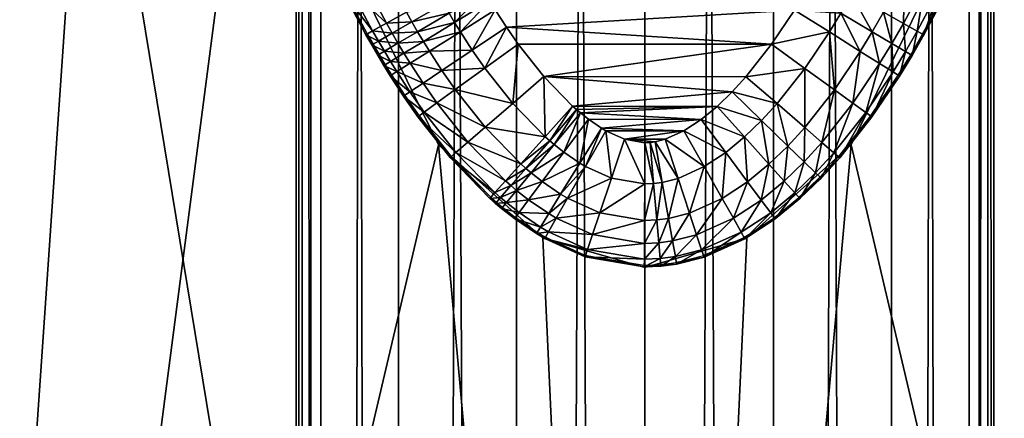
# Model space of a CAD drawing. Header units: millimetres. Extents: x -180 to -2, y -397 to 89.
# Tile 4 of 256: x -96.1 to -88.2, y -222.83 to -219.63. Entities that reach past the tile are written whole.
import ezdxf

# ---------------------------------------------------------------- set-up
doc = ezdxf.new("R2010")
doc.units = ezdxf.units.MM
doc.header["$MEASUREMENT"] = 0
doc.layers.add('Default', color=7, linetype='Continuous', true_color=0x000000)

msp = doc.modelspace()

# ---------------------------------------------------------------- meshes
at = {"layer": 'Default'}
mesh = msp.add_polyface(dxfattribs=at)
corners = [(-90.05, -339.1143, 1.4796), (-86.7578, -339.1143, -3.2595), (-91.0807, -339.1143, 1.3655), (-86.5807, -339.1143, -3.0824), (-89.1008, -339.1143, 1.8414), (-95.4035, -339.1143, -3.2595), (-88.4773, -339.1143, 2.3923), (-88.2807, -339.1143, 2.9905), (-93.0606, -339.1143, 1.8414), (-95.5807, -339.1143, -3.0824), (-92.1113, -339.1143, 1.4796), (-93.6841, -339.1143, 2.3923), (-93.8807, -339.1143, 2.9905), (-93.8339, -339.1143, 2.6948), (-95.5807, -339.1143, 9.0634), (-86.5807, -339.1143, 9.0634), (-88.3274, -339.1143, 3.2862), (-88.4773, -339.1143, 3.5887), (-86.7578, -339.1143, 9.2405), (-89.1008, -339.1143, 4.1395), (-90.05, -339.1143, 4.5014), (-93.0606, -339.1143, 4.1395), (-93.6841, -339.1143, 3.5887), (-95.4035, -339.1143, 9.2405), (-91.0807, -339.1143, 4.6155), (-92.1113, -339.1143, 4.5014), (-86.1999, -339.4951, 8.4207), (-86.5807, -339.1143, -3.0824), (-86.5807, -339.1143, 9.0634), (-86.1999, -339.4951, -2.4397), (-95.5807, -339.1143, -3.0824), (-95.9615, -339.4951, -2.4397), (-95.5807, -339.1143, 9.0634), (-95.4035, -339.1143, -3.2595), (-86.7578, -339.1143, -3.2595), (-87.4005, -339.4951, -3.6403), (-94.7608, -339.4951, -3.6403), (-94.7608, -339.4951, 9.6213), (-87.4005, -339.4951, 9.6213), (-95.4035, -339.1143, 9.2405), (-86.7578, -339.1143, 9.2405), (-93.8339, -89.1143, 2.6948), (-93.8339, -339.1143, 2.6948), (-93.8807, -339.1143, 2.9905), (-93.0606, -89.1143, 1.8414), (-93.0606, -339.1143, 1.8414), (-93.6841, -339.1143, 2.3923), (-93.6841, -89.1143, 2.3923), (-91.0807, -89.1143, 1.3655), (-91.0807, -339.1143, 1.3655), (-92.1113, -339.1143, 1.4796), (-89.1008, -89.1143, 1.8414), (-89.1008, -339.1143, 1.8414), (-90.05, -339.1143, 1.4796), (-88.4773, -89.1143, 2.3923), (-88.4773, -339.1143, 2.3923), (-90.05, -89.1143, 1.4796), (-92.1113, -89.1143, 1.4796), (-88.3274, -89.1143, 3.2862), (-88.3274, -339.1143, 3.2862), (-88.2807, -339.1143, 2.9905)]
mesh.append_faces([[corners[k] for k in face] for face in [(0, 1, 2, 2), (3, 1, 4, 4), (5, 2, 1, 1), (1, 0, 4, 4), (3, 4, 6, 6), (6, 7, 3, 3), (8, 5, 9, 9), (2, 5, 10, 10), (10, 5, 8, 8), (9, 11, 8, 8), (9, 12, 13, 13), (9, 13, 11, 11), (14, 12, 9, 9), (15, 7, 16, 16), (15, 16, 17, 17), (18, 15, 19, 19), (17, 19, 15, 15), (20, 18, 19, 19), (15, 3, 7, 7), (14, 21, 22, 22), (23, 24, 25, 25), (23, 21, 14, 14), (24, 18, 20, 20), (25, 21, 23, 23), (24, 23, 18, 18), (12, 14, 22, 22), (26, 27, 28, 28), (26, 29, 27, 27), (30, 31, 32, 32), (33, 34, 35, 35), (36, 33, 35, 35), (37, 38, 39, 39), (40, 39, 38, 38), (41, 42, 43, 43), (44, 45, 46, 46), (47, 46, 42, 42), (48, 49, 50, 50), (51, 52, 53, 53), (54, 55, 52, 52), (56, 53, 49, 49), (57, 50, 45, 45), (58, 59, 60, 60)]])
mesh = msp.add_polyface(dxfattribs=at)
corners = [(-90.05, -89.1143, 1.4796), (-91.0807, -89.1143, 1.3655), (-92.1113, -89.1143, 1.4796), (-89.1008, -89.1143, 1.8414), (-93.8339, -89.1143, 2.6948), (-89.1008, -89.1143, 4.1395), (-93.0606, -89.1143, 1.8414), (-93.6841, -89.1143, 2.3923), (-93.8807, -89.1143, 2.9905), (-93.6841, -89.1143, 3.5887), (-88.2807, -89.1143, 2.9905), (-88.4773, -89.1143, 2.3923), (-88.4773, -89.1143, 3.5887), (-88.3274, -89.1143, 3.2862), (-90.05, -89.1143, 4.5014), (-92.1113, -89.1143, 4.5014), (-93.0606, -89.1143, 4.1395), (-91.0807, -89.1143, 4.6155), (-93.8339, -89.1143, 2.6948), (-93.8807, -339.1143, 2.9905), (-93.8807, -89.1143, 2.9905), (-93.0606, -89.1143, 1.8414), (-93.6841, -339.1143, 2.3923), (-93.6841, -89.1143, 2.3923), (-93.8339, -339.1143, 2.6948), (-91.0807, -89.1143, 1.3655), (-92.1113, -339.1143, 1.4796), (-92.1113, -89.1143, 1.4796), (-89.1008, -89.1143, 1.8414), (-90.05, -339.1143, 1.4796), (-90.05, -89.1143, 1.4796), (-88.4773, -89.1143, 2.3923), (-89.1008, -339.1143, 1.8414), (-91.0807, -339.1143, 1.3655), (-93.0606, -339.1143, 1.8414), (-88.3274, -89.1143, 3.2862), (-88.2807, -339.1143, 2.9905), (-88.2807, -89.1143, 2.9905), (-89.1008, -89.1143, 4.1395), (-89.1008, -339.1143, 4.1395), (-88.4773, -339.1143, 3.5887), (-88.4773, -89.1143, 3.5887), (-90.05, -89.1143, 4.5014), (-90.05, -339.1143, 4.5014), (-88.3274, -339.1143, 3.2862), (-92.1113, -89.1143, 4.5014), (-92.1113, -339.1143, 4.5014), (-91.0807, -339.1143, 4.6155), (-91.0807, -89.1143, 4.6155), (-93.6841, -89.1143, 3.5887), (-93.6841, -339.1143, 3.5887), (-93.0606, -339.1143, 4.1395), (-93.0606, -89.1143, 4.1395), (-93.8807, -89.1143, 2.9905), (-93.8807, -339.1143, 2.9905), (-93.6841, -339.1143, 3.5887), (-93.6841, -89.1143, 3.5887), (-88.2807, -89.1143, 2.9905), (-88.2807, -339.1143, 2.9905), (-88.4773, -339.1143, 2.3923), (-88.4773, -89.1143, 2.3923)]
mesh.append_faces([[corners[k] for k in face] for face in [(0, 1, 2, 2), (3, 0, 2, 2), (4, 5, 3, 3), (4, 2, 6, 6), (7, 4, 6, 6), (4, 3, 2, 2), (8, 9, 4, 4), (10, 11, 3, 3), (12, 13, 10, 10), (10, 5, 12, 12), (14, 5, 4, 4), (15, 9, 16, 16), (15, 17, 14, 14), (15, 4, 9, 9), (4, 15, 14, 14), (10, 3, 5, 5), (18, 19, 20, 20), (21, 22, 23, 23), (23, 24, 18, 18), (25, 26, 27, 27), (28, 29, 30, 30), (31, 32, 28, 28), (30, 33, 25, 25), (27, 34, 21, 21), (35, 36, 37, 37), (38, 39, 40, 40), (38, 40, 41, 41), (42, 43, 39, 39), (42, 39, 38, 38), (41, 40, 44, 44), (41, 44, 35, 35), (45, 46, 47, 47), (45, 47, 48, 48), (49, 50, 51, 51), (49, 51, 52, 52), (53, 54, 55, 55), (53, 55, 56, 56), (52, 51, 46, 46), (52, 46, 45, 45), (48, 47, 43, 43), (48, 43, 42, 42), (57, 58, 59, 59), (57, 59, 60, 60)]])
mesh = msp.add_polyface(dxfattribs=at)
corners = [(-101.9103, -171.1143, -4.3036), (-101.4108, -244.1143, -5.5095), (-101.9103, -244.1143, -4.3036), (-102.0807, -207.6143, -3.0095), (-102.0807, -244.1143, -3.0095), (-100.6162, -171.1143, -6.545), (-99.5807, -244.1143, -7.3396), (-100.6162, -244.1143, -6.545), (-99.5807, -171.1143, -7.3396), (-98.3748, -244.1143, -7.8391), (-97.0807, -207.6143, -8.0095), (-97.0807, -244.1143, -8.0095), (-97.0807, -239.1143, 13.9905), (-97.0807, -207.6143, 13.9905), (-98.9941, -239.1143, 13.6099), (-102.0807, -207.6143, 8.9905), (-102.0807, -239.1143, 8.9905), (-101.7001, -239.1143, 10.9039), (-80.0807, -207.6143, -3.0095), (-80.0807, -244.1143, -3.0095), (-80.251, -244.1143, -4.3036), (-83.7866, -244.1143, -7.8391), (-85.0807, -244.1143, -8.0095), (-85.0807, -207.6143, -8.0095), (-82.5807, -171.1143, -7.3396), (-81.5451, -244.1143, -6.545), (-82.5807, -244.1143, -7.3396), (-85.0807, -207.6143, 13.9905), (-85.0807, -239.1143, 13.9905), (-83.2402, -239.1143, 13.6394), (-80.0807, -207.6143, 8.9905), (-80.4317, -239.1143, 10.831), (-80.0807, -239.1143, 8.9905), (-90.2618, -221.3806, 13.9905), (-91.0807, -239.1143, 13.9905), (-89.4242, -220.6314, 13.9905), (-85.0807, -239.1143, 13.9905), (-91.0807, -221.6143, 13.9905), (-85.0807, -207.6143, 13.9905), (-86.8966, -212.7677, 13.9905), (-85.0807, -239.1143, 13.9905), (-91.8995, -221.3806, 13.9905), (-92.7371, -220.6314, 13.9905), (-97.0807, -239.1143, 13.9905), (-95.2647, -212.7677, 13.9905), (-97.0807, -207.6143, 13.9905), (-94.2626, -217.5139, 13.9905), (-102.0807, -244.1143, 3.9905), (-102.0807, -207.6143, -3.0095), (-102.0807, -244.1143, 0.4905), (-102.0807, -244.1143, 3.9905), (-102.0807, -243.7633, 5.831), (-102.0807, -207.6143, 8.9905), (-102.0807, -242.6499, 7.526), (-102.0807, -243.7633, 5.831), (-102.0807, -244.1143, -3.0095), (-102.0807, -244.1143, 0.4905), (-91.0807, -244.1143, -8.0095), (-97.0807, -244.1143, -8.0095), (-97.0807, -207.6143, -8.0095), (-85.0807, -207.6143, -8.0095), (-85.0807, -244.1143, -8.0095), (-80.0807, -207.6143, -3.0095), (-80.0807, -244.1143, 0.4905), (-80.0807, -244.1143, -3.0095), (-80.0807, -207.6143, 8.9905), (-80.0807, -243.7633, 5.831), (-80.0807, -244.1143, 3.9905), (-80.0807, -239.1143, 8.9905), (-80.0807, -242.6499, 7.526)]
mesh.append_faces([[corners[k] for k in face] for face in [(0, 1, 2, 2), (3, 2, 4, 4), (5, 6, 7, 7), (8, 9, 6, 6), (9, 10, 11, 11), (12, 13, 14, 14), (15, 16, 17, 17), (18, 19, 20, 20), (21, 22, 23, 23), (24, 25, 26, 26), (27, 28, 29, 29), (30, 31, 32, 32), (33, 34, 35, 35), (36, 35, 34, 34), (37, 34, 33, 33), (38, 39, 40, 40), (34, 41, 42, 42), (37, 41, 34, 34), (43, 34, 42, 42), (44, 45, 43, 43), (46, 44, 43, 43), (47, 48, 49, 49), (50, 51, 52, 52), (52, 48, 50, 50), (53, 52, 54, 54), (55, 56, 48, 48), (57, 58, 59, 59), (60, 61, 57, 57), (62, 63, 64, 64), (65, 66, 67, 67), (63, 62, 67, 67), (65, 68, 69, 69), (66, 65, 69, 69), (62, 65, 67, 67)]])
mesh = msp.add_polyface(dxfattribs=at)
corners = [(-95.2647, -212.7677, 13.9905), (-95.2647, -212.7677, 14.9905), (-95.5807, -207.6143, 14.9905), (-95.5807, -207.6143, 13.9905), (-92.7371, -220.6314, 13.9905), (-92.7371, -220.6314, 14.9905), (-94.2626, -217.5139, 14.9905), (-94.2626, -217.5139, 13.9905), (-91.8995, -221.3806, 13.9905), (-91.8995, -221.3806, 14.9905), (-90.2618, -221.3806, 13.9905), (-90.2618, -221.3806, 14.9905), (-91.0807, -221.6143, 14.9905), (-91.0807, -221.6143, 13.9905), (-87.8987, -217.5139, 13.9905), (-87.8987, -217.5139, 14.9905), (-89.4242, -220.6314, 14.9905), (-89.4242, -220.6314, 13.9905), (-86.8966, -212.7677, 13.9905), (-86.8966, -212.7677, 14.9905), (-90.2618, -221.3806, 14.9905), (-90.2618, -221.3806, 13.9905), (-86.5807, -207.6143, 13.9905), (-86.5807, -207.6143, 14.9905), (-91.0807, -221.6143, 13.9905), (-91.0807, -221.6143, 14.9905), (-91.8995, -221.3806, 14.9905), (-91.8995, -221.3806, 13.9905), (-101.9103, -171.1143, -4.3036), (-101.4108, -171.1143, -5.5095), (-101.4108, -244.1143, -5.5095), (-100.6162, -244.1143, -6.545), (-101.4108, -171.1143, -5.5095), (-100.6162, -171.1143, -6.545), (-99.5807, -171.1143, -7.3396), (-99.5807, -244.1143, -7.3396), (-99.5807, -171.1143, -7.3396), (-98.3748, -171.1143, -7.8391), (-98.3748, -244.1143, -7.8391), (-98.3748, -171.1143, -7.8391), (-97.0807, -207.6143, -8.0095), (-98.9211, -176.1143, 13.6394), (-100.6162, -239.1143, 12.526), (-98.9941, -239.1143, 13.6099), (-85.0807, -207.6143, -8.0095), (-83.7866, -171.1143, -7.8391), (-83.7866, -244.1143, -7.8391), (-80.4613, -176.1143, 10.9039), (-81.5451, -239.1143, 12.526), (-80.4317, -239.1143, 10.831), (-86.8966, -212.7677, 13.9905), (-85.0807, -207.6143, 13.9905), (-86.5807, -207.6143, 13.9905), (-85.0807, -239.1143, 13.9905), (-87.8987, -217.5139, 13.9905), (-89.4242, -220.6314, 13.9905), (-97.0807, -239.1143, 13.9905), (-92.7371, -220.6314, 13.9905), (-94.2626, -217.5139, 13.9905), (-97.0807, -207.6143, 13.9905), (-95.2647, -212.7677, 13.9905), (-95.5807, -207.6143, 13.9905), (-102.0807, -242.6499, 7.526), (-102.0807, -239.1143, 8.9905), (-102.0807, -207.6143, 8.9905), (-85.0807, -207.6143, -8.0095), (-91.0807, -244.1143, -8.0095), (-97.0807, -207.6143, -8.0095)]
mesh.append_faces([[corners[k] for k in face] for face in [(0, 1, 2, 2), (0, 2, 3, 3), (4, 5, 6, 6), (4, 6, 7, 7), (8, 9, 5, 5), (8, 5, 4, 4), (7, 6, 1, 1), (7, 1, 0, 0), (10, 11, 12, 12), (10, 12, 13, 13), (14, 15, 16, 16), (14, 16, 17, 17), (18, 19, 15, 15), (18, 15, 14, 14), (17, 16, 20, 20), (17, 20, 21, 21), (22, 23, 19, 19), (22, 19, 18, 18), (24, 25, 26, 26), (24, 26, 27, 27), (28, 29, 30, 30), (31, 30, 32, 32), (33, 34, 35, 35), (36, 37, 38, 38), (38, 39, 40, 40), (41, 42, 43, 43), (44, 45, 46, 46), (47, 48, 49, 49), (50, 51, 52, 52), (53, 54, 55, 55), (53, 50, 54, 54), (56, 57, 58, 58), (59, 60, 61, 61), (62, 63, 64, 64), (65, 66, 67, 67)]])
mesh = msp.add_polyface(dxfattribs=at)
corners = [(-94.2626, -197.7149, 13.9905), (-94.2626, -197.7149, 14.9905), (-92.7371, -194.5973, 14.9905), (-92.7371, -194.5973, 13.9905), (-95.2647, -202.461, 13.9905), (-95.2647, -202.461, 14.9905), (-91.8995, -193.8481, 14.9905), (-91.8995, -193.8481, 13.9905), (-95.5807, -207.6143, 13.9905), (-95.5807, -207.6143, 14.9905), (-86.8966, -202.461, 13.9905), (-86.8966, -202.461, 14.9905), (-86.5807, -207.6143, 14.9905), (-86.5807, -207.6143, 13.9905), (-87.8987, -197.7149, 13.9905), (-87.8987, -197.7149, 14.9905), (-90.2618, -193.8481, 13.9905), (-90.2618, -193.8481, 14.9905), (-89.4242, -194.5973, 14.9905), (-89.4242, -194.5973, 13.9905), (-91.0807, -193.6143, 13.9905), (-90.2618, -193.8481, 14.9905), (-90.2618, -193.8481, 13.9905), (-101.9103, -244.1143, -4.3036), (-102.0807, -207.6143, -3.0095), (-101.9103, -171.1143, -4.3036), (-98.9211, -176.1143, 13.6394), (-100.6162, -176.1143, 12.526), (-100.6162, -239.1143, 12.526), (-98.9211, -176.1143, 13.6394), (-98.9941, -239.1143, 13.6099), (-97.0807, -207.6143, 13.9905), (-101.7001, -239.1143, 10.9039), (-101.7296, -176.1143, 10.831), (-102.0807, -207.6143, 8.9905), (-100.6162, -239.1143, 12.526), (-100.6162, -176.1143, 12.526), (-80.7505, -244.1143, -5.5095), (-81.5451, -244.1143, -6.545), (-81.5451, -171.1143, -6.545), (-80.251, -244.1143, -4.3036), (-80.7505, -171.1143, -5.5095), (-80.251, -171.1143, -4.3036), (-80.0807, -207.6143, -3.0095), (-82.5807, -244.1143, -7.3396), (-83.7866, -244.1143, -7.8391), (-83.7866, -171.1143, -7.8391), (-82.5807, -171.1143, -7.3396), (-83.2402, -239.1143, 13.6394), (-81.5451, -239.1143, 12.526), (-81.5451, -176.1143, 12.526), (-83.2402, -239.1143, 13.6394), (-83.1672, -176.1143, 13.6099), (-85.0807, -207.6143, 13.9905), (-80.4613, -176.1143, 10.9039), (-80.4317, -239.1143, 10.831), (-80.0807, -207.6143, 8.9905), (-80.4613, -176.1143, 10.9039), (-81.5451, -176.1143, 12.526), (-81.5451, -239.1143, 12.526), (-85.0807, -207.6143, 13.9905), (-85.0807, -176.1143, 13.9905), (-86.8966, -202.461, 13.9905), (-95.5807, -207.6143, 13.9905), (-95.2647, -202.461, 13.9905), (-97.0807, -207.6143, 13.9905), (-86.5807, -207.6143, 13.9905)]
mesh.append_faces([[corners[k] for k in face] for face in [(0, 1, 2, 2), (0, 2, 3, 3), (4, 5, 1, 1), (4, 1, 0, 0), (3, 2, 6, 6), (3, 6, 7, 7), (8, 9, 5, 5), (8, 5, 4, 4), (10, 11, 12, 12), (10, 12, 13, 13), (14, 15, 11, 11), (14, 11, 10, 10), (16, 17, 18, 18), (16, 18, 19, 19), (20, 21, 22, 22), (19, 18, 15, 15), (19, 15, 14, 14), (23, 24, 25, 25), (26, 27, 28, 28), (29, 30, 31, 31), (32, 33, 34, 34), (32, 35, 36, 36), (37, 38, 39, 39), (40, 37, 41, 41), (40, 42, 43, 43), (44, 45, 46, 46), (47, 39, 38, 38), (48, 49, 50, 50), (51, 52, 53, 53), (54, 55, 56, 56), (57, 58, 59, 59), (60, 61, 62, 62), (63, 64, 65, 65), (60, 62, 66, 66)]])
mesh = msp.add_polyface(dxfattribs=at)
corners = [(-91.8995, -193.8481, 13.9905), (-91.8995, -193.8481, 14.9905), (-91.0807, -193.6143, 14.9905), (-91.0807, -193.6143, 13.9905), (-91.0807, -193.6143, 13.9905), (-91.0807, -193.6143, 14.9905), (-90.2618, -193.8481, 14.9905), (-100.6162, -244.1143, -6.545), (-101.4108, -171.1143, -5.5095), (-100.6162, -171.1143, -6.545), (-97.0807, -207.6143, 13.9905), (-97.0807, -176.1143, 13.9905), (-98.9211, -176.1143, 13.6394), (-102.0807, -207.6143, 8.9905), (-101.7296, -176.1143, 10.831), (-102.0807, -176.1143, 8.9905), (-101.7001, -239.1143, 10.9039), (-100.6162, -176.1143, 12.526), (-80.7505, -244.1143, -5.5095), (-81.5451, -171.1143, -6.545), (-80.7505, -171.1143, -5.5095), (-80.251, -244.1143, -4.3036), (-80.251, -171.1143, -4.3036), (-80.0807, -171.1143, -3.0095), (-80.0807, -207.6143, -3.0095), (-82.5807, -244.1143, -7.3396), (-83.7866, -171.1143, -7.8391), (-82.5807, -171.1143, -7.3396), (-83.2402, -239.1143, 13.6394), (-81.5451, -176.1143, 12.526), (-83.1672, -176.1143, 13.6099), (-85.0807, -176.1143, 13.9905), (-85.0807, -207.6143, 13.9905), (-83.1672, -176.1143, 13.6099), (-80.0807, -207.6143, 8.9905), (-80.0807, -176.1143, 8.9905), (-80.4613, -176.1143, 10.9039), (-87.8987, -197.7149, 13.9905), (-86.8966, -202.461, 13.9905), (-85.0807, -176.1143, 13.9905), (-91.0807, -176.1143, 13.9905), (-90.2618, -193.8481, 13.9905), (-89.4242, -194.5973, 13.9905), (-91.0807, -193.6143, 13.9905), (-97.0807, -176.1143, 13.9905), (-95.2647, -202.461, 13.9905), (-94.2626, -197.7149, 13.9905), (-97.0807, -207.6143, 13.9905), (-92.7371, -194.5973, 13.9905), (-91.8995, -193.8481, 13.9905), (-102.0807, -207.6143, 8.9905), (-102.0807, -176.1143, 8.9905), (-102.0807, -172.5788, 7.526), (-102.0807, -171.4654, 5.831), (-102.0807, -207.6143, -3.0095), (-102.0807, -171.1143, 3.9905), (-91.0807, -171.1143, -8.0095), (-85.0807, -171.1143, -8.0095), (-85.0807, -207.6143, -8.0095), (-97.0807, -207.6143, -8.0095), (-91.0807, -171.1143, -8.0095), (-80.0807, -171.1143, 3.9905), (-80.0807, -171.4654, 5.831), (-80.0807, -207.6143, 8.9905), (-80.0807, -207.6143, -3.0095), (-80.0807, -172.5788, 7.526), (-80.0807, -176.1143, 8.9905), (-80.0807, -171.1143, -3.0095), (-80.0807, -171.1143, 0.4905)]
mesh.append_faces([[corners[k] for k in face] for face in [(0, 1, 2, 2), (0, 2, 3, 3), (4, 5, 6, 6), (7, 8, 9, 9), (10, 11, 12, 12), (13, 14, 15, 15), (16, 17, 14, 14), (18, 19, 20, 20), (21, 20, 22, 22), (22, 23, 24, 24), (25, 26, 27, 27), (28, 29, 30, 30), (31, 32, 33, 33), (34, 35, 36, 36), (37, 38, 39, 39), (40, 41, 42, 42), (37, 39, 42, 42), (41, 40, 43, 43), (39, 40, 42, 42), (44, 45, 46, 46), (47, 45, 44, 44), (48, 49, 40, 40), (43, 40, 49, 49), (46, 48, 44, 44), (40, 44, 48, 48), (50, 51, 52, 52), (53, 50, 52, 52), (54, 50, 55, 55), (56, 57, 58, 58), (58, 59, 60, 60), (61, 62, 63, 63), (63, 64, 61, 61), (65, 66, 63, 63), (67, 68, 64, 64)]])
mesh = msp.add_polyface(dxfattribs=at)
corners = [(-93.3206, -219.7466, 15.0851), (-93.4961, -219.4157, 15.0851), (-93.4854, -219.4107, 14.8181), (-93.2667, -219.7164, 15.3443), (-93.441, -219.3878, 15.3443), (-93.156, -219.6546, 15.5789), (-93.3277, -219.3308, 15.5789), (-93.1643, -219.2485, 15.7721), (-93.3182, -218.9286, 15.7721), (-93.4845, -219.005, 15.5789), (-92.9962, -219.5654, 15.7721), (-93.19, -218.4926, 15.9338), (-93.3183, -218.1763, 15.9338), (-93.5914, -218.2828, 15.7721), (-93.46, -218.6066, 15.7721), (-93.0518, -218.8063, 15.9338), (-92.9025, -219.1166, 15.9338), (-92.7403, -219.4225, 15.9338), (-93.5497, -217.5383, 15.9338), (-93.2366, -217.4326, 15.9905), (-93.3393, -217.1176, 15.9905), (-93.4379, -217.8581, 15.9338), (-93.1272, -217.7455, 15.9905), (-93.1828, -217.5893, 15.9905), (-93.4948, -217.6983, 15.9338), (-93.0104, -218.0562, 15.9905), (-93.1272, -217.7455, 15.9905), (-92.7516, -218.6683, 15.9905), (-92.8855, -218.364, 15.9905), (-92.6075, -218.9679, 15.9905), (-92.7516, -218.6683, 15.9905), (-93.0104, -218.0562, 15.9905), (-93.2366, -217.4326, 15.9905), (-92.6975, -219.4981, 15.9338), (-92.411, -219.3335, 15.9905), (-92.4519, -219.2613, 15.9905), (-92.6088, -219.6481, 15.9338), (-92.3267, -219.4762, 15.9905), (-92.3693, -219.4051, 15.9905), (-92.6537, -219.5733, 15.9338), (-92.411, -219.3335, 15.9905), (-92.6075, -218.9679, 15.9905), (-92.3267, -219.4762, 15.9905), (-89.7931, -219.4069, 15.9905), (-92.3693, -219.4051, 15.9905), (-92.7516, -218.6683, 15.9905), (-89.2763, -218.3653, 15.9905), (-92.8855, -218.364, 15.9905), (-89.4102, -218.6693, 15.9905), (-92.6075, -218.9679, 15.9905)]
mesh.append_faces([[corners[k] for k in face] for face in [(0, 1, 2, 2), (3, 4, 1, 1), (5, 6, 4, 4), (7, 8, 9, 9), (7, 9, 6, 6), (10, 7, 6, 6), (11, 12, 13, 13), (11, 13, 14, 14), (15, 11, 14, 14), (15, 14, 8, 8), (16, 15, 8, 8), (16, 8, 7, 7), (17, 16, 7, 7), (17, 7, 10, 10), (18, 19, 20, 20), (21, 22, 23, 23), (21, 23, 24, 24), (12, 25, 26, 26), (12, 26, 21, 21), (15, 27, 28, 28), (15, 28, 11, 11), (16, 29, 30, 30), (16, 30, 15, 15), (11, 28, 31, 31), (11, 31, 12, 12), (24, 23, 32, 32), (33, 34, 35, 35), (33, 35, 17, 17), (36, 37, 38, 38), (39, 38, 40, 40), (39, 40, 33, 33), (17, 35, 41, 41), (17, 41, 16, 16), (42, 43, 44, 44), (45, 46, 47, 47), (48, 45, 49, 49)]])
mesh = msp.add_polyface(dxfattribs=at)
corners = [(-88.8415, -219.7484, 15.0851), (-88.9366, -219.9137, 15.0851), (-88.9472, -219.9079, 14.8181), (-88.8522, -219.7429, 14.8181), (-88.6657, -219.4169, 15.0851), (-88.6765, -219.4119, 14.8181), (-88.8954, -219.7181, 15.3443), (-88.9897, -219.8821, 15.3443), (-88.7209, -219.389, 15.3443), (-88.5621, -219.059, 15.3443), (-89.0989, -219.8176, 15.5789), (-89.0894, -220.0456, 15.3443), (-89.0062, -219.6563, 15.5789), (-88.8341, -219.332, 15.5789), (-89.2565, -219.7245, 15.7721), (-89.3518, -219.8807, 15.7721), (-89.1968, -219.9781, 15.5789), (-89.166, -219.5671, 15.7721), (-88.9976, -219.2497, 15.7721), (-89.5999, -219.7247, 15.9338), (-89.5597, -220.1892, 15.7721), (-89.5088, -219.5752, 15.9338), (-89.4219, -219.4241, 15.9338), (-89.2593, -219.1178, 15.9338), (-89.8795, -219.5486, 15.9905), (-90.0646, -219.8235, 15.9905), (-89.7971, -220.0173, 15.9338), (-89.7931, -219.4069, 15.9905), (-89.7103, -219.2628, 15.9905), (-89.8795, -219.5486, 15.9905), (-92.1928, -219.6855, 15.9905), (-90.0646, -219.8235, 15.9905), (-89.8795, -219.5486, 15.9905), (-89.7931, -219.4069, 15.9905), (-92.3267, -219.4762, 15.9905), (-92.411, -219.3335, 15.9905), (-92.3693, -219.4051, 15.9905)]
mesh.append_faces([[corners[k] for k in face] for face in [(0, 1, 2, 2), (0, 2, 3, 3), (4, 0, 3, 3), (4, 3, 5, 5), (6, 7, 1, 1), (6, 1, 0, 0), (8, 6, 0, 0), (8, 0, 4, 4), (9, 8, 4, 4), (10, 11, 7, 7), (12, 10, 7, 7), (12, 7, 6, 6), (13, 12, 6, 6), (13, 6, 8, 8), (14, 15, 16, 16), (14, 16, 10, 10), (17, 14, 10, 10), (17, 10, 12, 12), (18, 17, 12, 12), (18, 12, 13, 13), (19, 20, 15, 15), (21, 19, 15, 15), (21, 15, 14, 14), (22, 21, 14, 14), (22, 14, 17, 17), (23, 22, 17, 17), (19, 24, 25, 25), (19, 25, 26, 26), (21, 27, 24, 24), (21, 24, 19, 19), (22, 28, 27, 27), (22, 27, 21, 21), (29, 30, 31, 31), (32, 33, 34, 34), (35, 36, 33, 33)]])
mesh = msp.add_polyface(dxfattribs=at)
corners = [(-93.3206, -219.7466, 15.0851), (-93.4854, -219.4107, 14.8181), (-93.3101, -219.7411, 14.8181), (-93.2739, -219.8291, 15.0851), (-93.2634, -219.8235, 14.8181), (-93.2667, -219.7164, 15.3443), (-93.4961, -219.4157, 15.0851), (-93.2203, -219.7982, 15.3443), (-93.1727, -219.88, 15.3443), (-93.156, -219.6546, 15.5789), (-93.441, -219.3878, 15.3443), (-93.1104, -219.7351, 15.5789), (-93.0635, -219.8155, 15.5789), (-92.9962, -219.5654, 15.7721), (-93.3277, -219.3308, 15.5789), (-92.9517, -219.6441, 15.7721), (-92.906, -219.7225, 15.7721), (-92.8591, -219.8006, 15.7721), (-92.6975, -219.4981, 15.9338), (-92.7403, -219.4225, 15.9338), (-92.6537, -219.5733, 15.9338), (-92.6088, -219.6481, 15.9338), (-92.5628, -219.7225, 15.9338), (-92.8109, -219.8784, 15.7721), (-92.467, -219.8699, 15.9338), (-92.3693, -219.4051, 15.9905), (-92.2831, -219.5466, 15.9905), (-92.3267, -219.4762, 15.9905), (-92.3657, -220.0153, 15.9338), (-92.0981, -219.8216, 15.9905), (-92.1928, -219.6855, 15.9905), (-92.2831, -219.5466, 15.9905), (-92.0981, -219.8216, 15.9905), (-90.0646, -219.8235, 15.9905), (-92.1928, -219.6855, 15.9905), (-89.8795, -219.5486, 15.9905), (-92.2831, -219.5466, 15.9905), (-92.3267, -219.4762, 15.9905)]
mesh.append_faces([[corners[k] for k in face] for face in [(0, 1, 2, 2), (3, 0, 2, 2), (3, 2, 4, 4), (5, 6, 0, 0), (7, 5, 0, 0), (7, 0, 3, 3), (8, 7, 3, 3), (9, 10, 5, 5), (11, 9, 5, 5), (11, 5, 7, 7), (12, 11, 7, 7), (12, 7, 8, 8), (13, 14, 9, 9), (15, 13, 9, 9), (15, 9, 11, 11), (16, 15, 11, 11), (16, 11, 12, 12), (17, 16, 12, 12), (18, 19, 13, 13), (18, 13, 15, 15), (20, 18, 15, 15), (20, 15, 16, 16), (21, 20, 16, 16), (21, 16, 17, 17), (22, 21, 17, 17), (22, 17, 23, 23), (24, 22, 23, 23), (21, 25, 20, 20), (22, 26, 27, 27), (22, 27, 21, 21), (28, 29, 30, 30), (24, 30, 31, 31), (24, 31, 22, 22), (32, 33, 34, 34), (34, 35, 36, 36), (35, 37, 36, 36)]])
mesh = msp.add_polyface(dxfattribs=at)
corners = [(-93.2259, -219.9115, 15.0851), (-93.2739, -219.8291, 15.0851), (-93.2634, -219.8235, 14.8181), (-93.2154, -219.9058, 14.8181), (-93.1765, -219.9939, 15.0851), (-93.1661, -219.988, 14.8181), (-93.1255, -220.0761, 15.0851), (-93.1153, -220.0701, 14.8181), (-93.0187, -220.2405, 15.0851), (-93.0086, -220.2341, 14.8181), (-93.1727, -219.88, 15.3443), (-93.1237, -219.9616, 15.3443), (-93.0733, -220.0432, 15.3443), (-92.9675, -220.206, 15.3443), (-92.8542, -220.3685, 15.3443), (-93.0154, -219.8957, 15.5789), (-93.0635, -219.8155, 15.5789), (-92.9659, -219.9757, 15.5789), (-92.8622, -220.1353, 15.5789), (-92.7515, -220.2942, 15.5789), (-92.8591, -219.8006, 15.7721), (-92.8109, -219.8784, 15.7721), (-92.7103, -220.0333, 15.7721), (-92.6031, -220.187, 15.7721), (-92.467, -219.8699, 15.9338), (-92.3657, -220.0153, 15.9338), (-92.1424, -220.2984, 15.9338), (-92.1928, -219.6855, 15.9905), (-92.0981, -219.8216, 15.9905)]
mesh.append_faces([[corners[k] for k in face] for face in [(0, 1, 2, 2), (0, 2, 3, 3), (4, 0, 3, 3), (4, 3, 5, 5), (6, 4, 5, 5), (6, 5, 7, 7), (8, 6, 7, 7), (8, 7, 9, 9), (10, 1, 0, 0), (11, 10, 0, 0), (11, 0, 4, 4), (12, 11, 4, 4), (12, 4, 6, 6), (13, 12, 6, 6), (13, 6, 8, 8), (14, 13, 8, 8), (15, 16, 10, 10), (15, 10, 11, 11), (17, 15, 11, 11), (17, 11, 12, 12), (18, 17, 12, 12), (18, 12, 13, 13), (19, 18, 13, 13), (20, 16, 15, 15), (21, 20, 15, 15), (21, 15, 17, 17), (22, 21, 17, 17), (22, 17, 18, 18), (23, 22, 18, 18), (23, 18, 19, 19), (24, 21, 22, 22), (25, 24, 22, 22), (25, 22, 23, 23), (26, 25, 23, 23), (25, 27, 24, 24), (26, 28, 25, 25)]])
mesh = msp.add_polyface(dxfattribs=at)
corners = [(-89.2586, -220.4071, 15.0851), (-89.5174, -220.7349, 15.0851), (-89.5275, -220.7275, 14.8181), (-89.2689, -220.4005, 14.8181), (-89.0372, -220.0786, 15.0851), (-89.0476, -220.0725, 14.8181), (-88.9366, -219.9137, 15.0851), (-88.9472, -219.9079, 14.8181), (-89.3085, -220.3707, 15.3443), (-89.5639, -220.6944, 15.3443), (-89.0894, -220.0456, 15.3443), (-88.9897, -219.8821, 15.3443), (-89.4113, -220.2964, 15.5789), (-89.6599, -220.6115, 15.5789), (-89.1968, -219.9781, 15.5789), (-89.0989, -219.8176, 15.5789), (-89.7985, -220.4918, 15.7721), (-89.9343, -220.6403, 15.7721), (-89.8026, -220.7676, 15.5789), (-89.5597, -220.1892, 15.7721), (-89.3518, -219.8807, 15.7721), (-90.1448, -220.4363, 15.9338), (-90.281, -220.5677, 15.9338), (-90.0852, -220.7858, 15.7721), (-90.0202, -220.3, 15.9338), (-89.7971, -220.0173, 15.9338), (-89.5999, -219.7247, 15.9338), (-90.2698, -220.0837, 15.9905), (-90.3818, -220.2063, 15.9905), (-90.0646, -219.8235, 15.9905), (-90.5014, -220.3217, 15.9905)]
mesh.append_faces([[corners[k] for k in face] for face in [(0, 1, 2, 2), (0, 2, 3, 3), (4, 0, 3, 3), (4, 3, 5, 5), (6, 4, 5, 5), (6, 5, 7, 7), (8, 9, 1, 1), (8, 1, 0, 0), (10, 8, 0, 0), (10, 0, 4, 4), (11, 10, 4, 4), (11, 4, 6, 6), (12, 13, 9, 9), (12, 9, 8, 8), (14, 12, 8, 8), (14, 8, 10, 10), (15, 14, 10, 10), (16, 17, 18, 18), (16, 18, 13, 13), (19, 16, 13, 13), (19, 13, 12, 12), (20, 19, 12, 12), (20, 12, 14, 14), (21, 22, 23, 23), (21, 23, 17, 17), (24, 21, 17, 17), (24, 17, 16, 16), (25, 24, 16, 16), (25, 16, 19, 19), (26, 25, 19, 19), (24, 27, 28, 28), (24, 28, 21, 21), (25, 29, 27, 27), (25, 27, 24, 24), (21, 28, 30, 30), (21, 30, 22, 22)]])
mesh = msp.add_polyface(dxfattribs=at)
corners = [(-92.037, -220.8197, 15.7721), (-92.0776, -220.784, 15.7721), (-92.2001, -220.92, 15.5789), (-92.1567, -220.9582, 15.5789), (-91.9951, -220.8552, 15.7721), (-92.1117, -220.9962, 15.5789), (-91.9061, -220.9251, 15.7721), (-91.8818, -220.566, 15.9338), (-92.364, -220.4901, 15.7721), (-91.8457, -220.5978, 15.9338), (-91.8086, -220.6292, 15.9338), (-91.7308, -220.6903, 15.9338), (-91.6038, -220.7772, 15.9338), (-91.7575, -221.0267, 15.7721), (-91.5578, -220.8044, 15.9338), (-91.7024, -221.0592, 15.7721), (-91.3495, -220.8992, 15.9338), (-92.1424, -220.2984, 15.9338), (-91.8927, -220.0823, 15.9905), (-92.0981, -219.8216, 15.9905), (-91.6303, -220.3477, 15.9905), (-91.6614, -220.3203, 15.9905), (-91.5986, -220.3744, 15.9905), (-91.6303, -220.3477, 15.9905), (-91.8927, -220.0823, 15.9905), (-91.4308, -220.4959, 15.9905), (-91.5335, -220.4257, 15.9905), (-91.2444, -220.5858, 15.9905), (-91.3951, -220.517, 15.9905), (-91.4308, -220.4959, 15.9905), (-91.5986, -220.3744, 15.9905), (-90.5014, -220.3217, 15.9905), (-91.6303, -220.3477, 15.9905), (-91.5986, -220.3744, 15.9905), (-91.6614, -220.3203, 15.9905), (-91.8927, -220.0823, 15.9905), (-90.0646, -219.8235, 15.9905), (-92.0981, -219.8216, 15.9905), (-91.6614, -220.3203, 15.9905), (-90.3818, -220.2063, 15.9905)]
mesh.append_faces([[corners[k] for k in face] for face in [(0, 1, 2, 2), (0, 2, 3, 3), (4, 0, 3, 3), (4, 3, 5, 5), (6, 4, 5, 5), (7, 8, 1, 1), (9, 7, 1, 1), (9, 1, 0, 0), (10, 9, 0, 0), (10, 0, 4, 4), (11, 10, 4, 4), (11, 4, 6, 6), (12, 11, 6, 6), (12, 6, 13, 13), (14, 12, 13, 13), (14, 13, 15, 15), (16, 14, 15, 15), (17, 18, 19, 19), (9, 20, 21, 21), (9, 21, 7, 7), (10, 22, 23, 23), (10, 23, 9, 9), (7, 21, 24, 24), (7, 24, 17, 17), (12, 25, 26, 26), (12, 26, 11, 11), (16, 27, 28, 28), (16, 28, 14, 14), (14, 28, 29, 29), (14, 29, 12, 12), (11, 26, 30, 30), (11, 30, 10, 10), (31, 32, 33, 33), (32, 31, 34, 34), (35, 36, 37, 37), (38, 39, 35, 35)]])
mesh = msp.add_polyface(dxfattribs=at)
corners = [(-91.0831, -220.9449, 15.9338), (-91.3495, -220.8992, 15.9338), (-91.4429, -221.1772, 15.7721), (-91.0843, -221.2381, 15.7721), (-91.0111, -220.9417, 15.9338), (-90.9419, -220.9324, 15.9338), (-90.9851, -221.2337, 15.7721), (-90.8154, -220.9001, 15.9338), (-90.8909, -221.2211, 15.7721), (-90.7235, -221.1785, 15.7721), (-90.6057, -220.8057, 15.9338), (-90.4614, -221.0609, 15.7721), (-90.4323, -220.692, 15.9338), (-91.0817, -220.6144, 15.9905), (-91.2444, -220.5858, 15.9905), (-90.9992, -220.6071, 15.9905), (-91.0403, -220.6126, 15.9905), (-90.9188, -220.5864, 15.9905), (-90.6295, -220.427, 15.9905), (-90.7679, -220.5181, 15.9905), (-90.281, -220.5677, 15.9338), (-90.5014, -220.3217, 15.9905), (-90.7679, -220.5181, 15.9905), (-91.2444, -220.5858, 15.9905), (-90.9188, -220.5864, 15.9905), (-90.6295, -220.427, 15.9905), (-91.5335, -220.4257, 15.9905), (-91.4308, -220.4959, 15.9905), (-90.7679, -220.5181, 15.9905), (-90.6295, -220.427, 15.9905), (-90.5014, -220.3217, 15.9905), (-91.5986, -220.3744, 15.9905), (-90.9992, -220.6071, 15.9905), (-91.0817, -220.6144, 15.9905), (-91.0403, -220.6126, 15.9905), (-91.0817, -220.6144, 15.9905), (-90.9188, -220.5864, 15.9905), (-91.2444, -220.5858, 15.9905), (-91.3951, -220.517, 15.9905), (-90.3818, -220.2063, 15.9905), (-91.6614, -220.3203, 15.9905), (-90.5014, -220.3217, 15.9905), (-90.0646, -219.8235, 15.9905), (-91.8927, -220.0823, 15.9905), (-90.2698, -220.0837, 15.9905), (-90.2698, -220.0837, 15.9905), (-90.3818, -220.2063, 15.9905)]
mesh.append_faces([[corners[k] for k in face] for face in [(0, 1, 2, 2), (0, 2, 3, 3), (4, 0, 3, 3), (5, 4, 6, 6), (7, 5, 8, 8), (7, 8, 9, 9), (10, 7, 9, 9), (10, 9, 11, 11), (12, 10, 11, 11), (0, 13, 14, 14), (0, 14, 1, 1), (5, 15, 16, 16), (5, 16, 4, 4), (7, 17, 15, 15), (7, 15, 5, 5), (12, 18, 19, 19), (12, 19, 10, 10), (20, 21, 18, 18), (20, 18, 12, 12), (10, 19, 17, 17), (10, 17, 7, 7), (4, 16, 13, 13), (4, 13, 0, 0), (22, 23, 24, 24), (25, 26, 27, 27), (27, 28, 25, 25), (29, 30, 31, 31), (32, 33, 34, 34), (23, 35, 32, 32), (32, 36, 23, 23), (37, 22, 38, 38), (38, 22, 27, 27), (39, 40, 41, 41), (42, 43, 44, 44), (45, 43, 46, 46), (31, 26, 25, 25)]])
mesh = msp.add_polyface(dxfattribs=at)
corners = [(-92.9042, -220.4048, 15.0851), (-93.0187, -220.2405, 15.0851), (-93.0086, -220.2341, 14.8181), (-92.8943, -220.398, 14.8181), (-92.6451, -220.7331, 15.0851), (-92.6354, -220.7256, 14.8181), (-92.3259, -221.0603, 15.0851), (-92.3169, -221.0517, 14.8181), (-92.2797, -221.101, 15.0851), (-92.2709, -221.0923, 14.8181), (-92.2316, -221.1417, 15.0851), (-92.223, -221.1327, 14.8181), (-92.1284, -221.2227, 15.0851), (-92.8542, -220.3685, 15.3443), (-92.5985, -220.6926, 15.3443), (-92.2849, -221.0142, 15.3443), (-92.2396, -221.0541, 15.3443), (-92.1925, -221.0939, 15.3443), (-92.0917, -221.1731, 15.3443), (-92.7515, -220.2942, 15.5789), (-92.9675, -220.206, 15.3443), (-92.5026, -220.6097, 15.5789), (-92.2001, -220.92, 15.5789), (-92.1567, -220.9582, 15.5789), (-92.1117, -220.9962, 15.5789), (-92.364, -220.4901, 15.7721), (-92.6031, -220.187, 15.7721), (-92.0776, -220.784, 15.7721), (-92.1424, -220.2984, 15.9338), (-91.8818, -220.566, 15.9338)]
mesh.append_faces([[corners[k] for k in face] for face in [(0, 1, 2, 2), (0, 2, 3, 3), (4, 0, 3, 3), (4, 3, 5, 5), (6, 4, 5, 5), (6, 5, 7, 7), (8, 6, 7, 7), (8, 7, 9, 9), (10, 8, 9, 9), (10, 9, 11, 11), (12, 10, 11, 11), (13, 1, 0, 0), (14, 13, 0, 0), (14, 0, 4, 4), (15, 14, 4, 4), (15, 4, 6, 6), (16, 15, 6, 6), (16, 6, 8, 8), (17, 16, 8, 8), (17, 8, 10, 10), (18, 17, 10, 10), (19, 20, 13, 13), (21, 19, 13, 13), (21, 13, 14, 14), (22, 21, 14, 14), (22, 14, 15, 15), (23, 22, 15, 15), (23, 15, 16, 16), (24, 23, 16, 16), (25, 26, 19, 19), (25, 19, 21, 21), (27, 25, 21, 21), (27, 21, 22, 22), (28, 26, 25, 25), (29, 28, 25, 25)]])
mesh = msp.add_polyface(dxfattribs=at)
corners = [(-90.2785, -221.3844, 15.0851), (-90.6115, -221.5198, 14.8181), (-90.2856, -221.374, 14.8181), (-90.0348, -221.225, 15.0851), (-90.0432, -221.2155, 14.8181), (-89.837, -221.0624, 15.0851), (-89.8461, -221.0538, 14.8181), (-89.6673, -220.8989, 15.0851), (-89.677, -220.8909, 14.8181), (-89.5174, -220.7349, 15.0851), (-89.5275, -220.7275, 14.8181), (-90.3086, -221.3306, 15.3443), (-90.6068, -221.5313, 15.0851), (-90.0715, -221.1754, 15.3443), (-89.8779, -221.0163, 15.3443), (-89.7114, -220.8558, 15.3443), (-89.5639, -220.6944, 15.3443), (-90.3712, -221.2202, 15.5789), (-90.626, -221.4727, 15.3443), (-90.1474, -221.0737, 15.5789), (-89.9628, -220.922, 15.5789), (-89.8026, -220.7676, 15.5789), (-89.6599, -220.6115, 15.5789), (-90.2571, -220.927, 15.7721), (-90.4614, -221.0609, 15.7721), (-90.0852, -220.7858, 15.7721), (-89.9343, -220.6403, 15.7721), (-90.4323, -220.692, 15.9338), (-90.281, -220.5677, 15.9338)]
mesh.append_faces([[corners[k] for k in face] for face in [(0, 1, 2, 2), (3, 0, 2, 2), (3, 2, 4, 4), (5, 3, 4, 4), (5, 4, 6, 6), (7, 5, 6, 6), (7, 6, 8, 8), (9, 7, 8, 8), (9, 8, 10, 10), (11, 12, 0, 0), (13, 11, 0, 0), (13, 0, 3, 3), (14, 13, 3, 3), (14, 3, 5, 5), (15, 14, 5, 5), (15, 5, 7, 7), (16, 15, 7, 7), (16, 7, 9, 9), (17, 18, 11, 11), (19, 17, 11, 11), (19, 11, 13, 13), (20, 19, 13, 13), (20, 13, 14, 14), (21, 20, 14, 14), (21, 14, 15, 15), (22, 21, 15, 15), (22, 15, 16, 16), (23, 24, 17, 17), (23, 17, 19, 19), (25, 23, 19, 19), (25, 19, 20, 20), (26, 25, 20, 20), (26, 20, 21, 21), (27, 24, 23, 23), (28, 27, 23, 23), (28, 23, 25, 25)]])
mesh = msp.add_polyface(dxfattribs=at)
corners = [(-92.1284, -221.2227, 15.0851), (-92.223, -221.1327, 14.8181), (-92.1203, -221.2133, 14.8181), (-91.9524, -221.343, 15.0851), (-91.9453, -221.3329, 14.8181), (-91.8857, -221.3824, 15.0851), (-91.879, -221.372, 14.8181), (-91.5613, -221.5298, 15.0851), (-91.5569, -221.5183, 14.8181), (-91.0859, -221.6098, 15.0851), (-92.0917, -221.1731, 15.3443), (-92.2316, -221.1417, 15.0851), (-91.9202, -221.2904, 15.3443), (-91.8554, -221.3286, 15.3443), (-91.5418, -221.4712, 15.3443), (-91.0856, -221.5481, 15.3443), (-92.1117, -220.9962, 15.5789), (-92.2396, -221.0541, 15.3443), (-92.1925, -221.0939, 15.3443), (-92.0158, -221.0716, 15.5789), (-91.8537, -221.1824, 15.5789), (-91.7928, -221.2184, 15.5789), (-91.5013, -221.3509, 15.5789), (-91.0851, -221.4212, 15.5789), (-91.9061, -220.9251, 15.7721), (-91.7575, -221.0267, 15.7721), (-91.7024, -221.0592, 15.7721), (-91.4429, -221.1772, 15.7721), (-91.0843, -221.2381, 15.7721), (-91.3495, -220.8992, 15.9338)]
mesh.append_faces([[corners[k] for k in face] for face in [(0, 1, 2, 2), (3, 0, 2, 2), (3, 2, 4, 4), (5, 3, 4, 4), (5, 4, 6, 6), (7, 5, 6, 6), (7, 6, 8, 8), (9, 7, 8, 8), (10, 11, 0, 0), (12, 10, 0, 0), (12, 0, 3, 3), (13, 12, 3, 3), (13, 3, 5, 5), (14, 13, 5, 5), (14, 5, 7, 7), (15, 14, 7, 7), (16, 17, 18, 18), (19, 16, 18, 18), (19, 18, 10, 10), (20, 19, 10, 10), (20, 10, 12, 12), (21, 20, 12, 12), (21, 12, 13, 13), (22, 21, 13, 13), (22, 13, 14, 14), (23, 22, 14, 14), (24, 16, 19, 19), (25, 24, 19, 19), (25, 19, 20, 20), (26, 25, 20, 20), (26, 20, 21, 21), (27, 26, 21, 21), (27, 21, 22, 22), (28, 27, 22, 22), (29, 26, 27, 27)]])
mesh = msp.add_polyface(dxfattribs=at)
corners = [(-91.0859, -221.6098, 15.0851), (-91.5569, -221.5183, 14.8181), (-91.086, -221.5976, 14.8181), (-90.9522, -221.604, 15.0851), (-90.9536, -221.5918, 14.8181), (-90.8263, -221.5871, 15.0851), (-90.829, -221.5751, 14.8181), (-90.6068, -221.5313, 15.0851), (-90.6115, -221.5198, 14.8181), (-90.2785, -221.3844, 15.0851), (-91.0856, -221.5481, 15.3443), (-91.5613, -221.5298, 15.0851), (-90.9576, -221.5424, 15.3443), (-90.8369, -221.5263, 15.3443), (-90.626, -221.4727, 15.3443), (-90.3086, -221.3306, 15.3443), (-91.0851, -221.4212, 15.5789), (-91.5418, -221.4712, 15.3443), (-90.9688, -221.4161, 15.5789), (-90.859, -221.4014, 15.5789), (-90.6659, -221.3522, 15.5789), (-90.3712, -221.2202, 15.5789), (-91.0843, -221.2381, 15.7721), (-91.5013, -221.3509, 15.5789), (-90.9851, -221.2337, 15.7721), (-90.8909, -221.2211, 15.7721), (-90.7235, -221.1785, 15.7721), (-90.4614, -221.0609, 15.7721), (-91.0111, -220.9417, 15.9338), (-90.9419, -220.9324, 15.9338)]
mesh.append_faces([[corners[k] for k in face] for face in [(0, 1, 2, 2), (3, 0, 2, 2), (3, 2, 4, 4), (5, 3, 4, 4), (5, 4, 6, 6), (7, 5, 6, 6), (7, 6, 8, 8), (9, 7, 8, 8), (10, 11, 0, 0), (12, 10, 0, 0), (12, 0, 3, 3), (13, 12, 3, 3), (13, 3, 5, 5), (14, 13, 5, 5), (14, 5, 7, 7), (15, 14, 7, 7), (16, 17, 10, 10), (18, 16, 10, 10), (18, 10, 12, 12), (19, 18, 12, 12), (19, 12, 13, 13), (20, 19, 13, 13), (20, 13, 14, 14), (21, 20, 14, 14), (22, 23, 16, 16), (24, 22, 16, 16), (24, 16, 18, 18), (25, 24, 18, 18), (25, 18, 19, 19), (26, 25, 19, 19), (26, 19, 20, 20), (27, 26, 20, 20), (27, 20, 21, 21), (28, 22, 24, 24), (29, 24, 25, 25)]])

doc.saveas('drawing.dxf')
